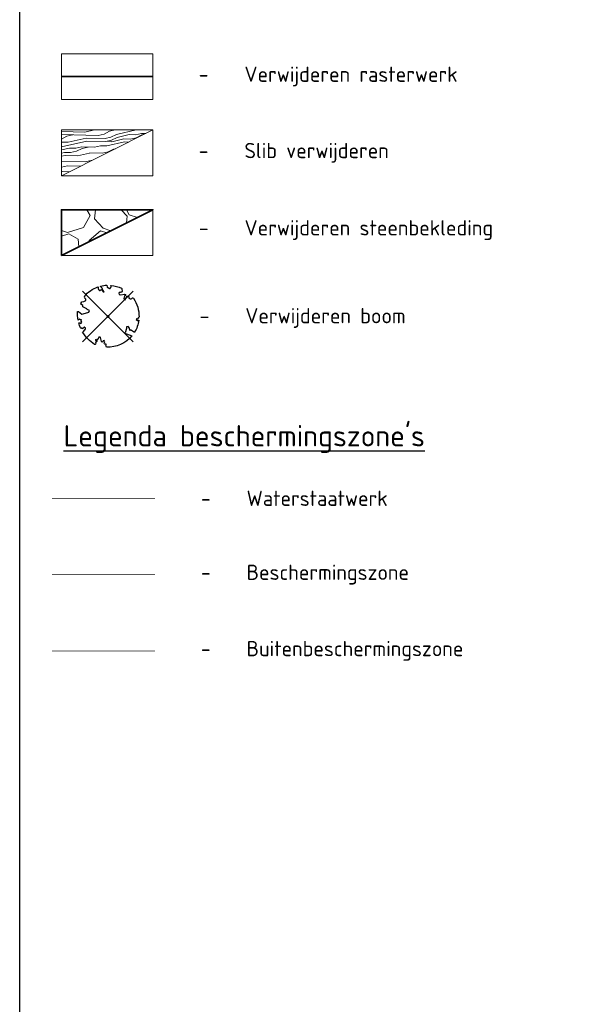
# Model space of a CAD drawing. Header units: metres. Extents: x 173015 to 189682, y 346605 to 348504.
# Tile 58 of 212: x 188024 to 188117, y 347799 to 347960. Entities that reach past the tile are written whole.
import ezdxf

# ---------------------------------------------------------------- set-up
doc = ezdxf.new("R2010")
doc.units = ezdxf.units.M
doc.linetypes.add('CENTRE', pattern=[50, 31.25, -6.25, 6.25, -6.25])
for name, color, linetype in [('beschermingszone binnenkant', 170, 'CENTRE'), ('buitenbeschermingszone binnenkant', 14, 'CENTRE'), ('waterstaatswerk', 2, 'CENTRE')]:
    doc.layers.add(name, color=color, linetype=linetype)
for name, color, linetype, lineweight in [('N-WA-GW-GROND_KLEI-A', 41, 'Continuous', 18), ('N-WA-OB-BEKLEDING-STEEN-A', 22, 'Continuous', 13), ('N-WA-OB-BEKLEDING_STEEN-G', 30, 'Continuous', 35), ('V-WA-GR-BOOM-S', 10, 'Continuous', 25), ('V-WA-GW-GROND_SLIB-A', 32, 'Continuous', 18), ('V01-WA-IE-TERREINAFSCHEIDING_KUNSTMATIG_RASTERHEKWERK-G', 20, 'IE-TERREINAFSCHEIDING-KUNSTMATIG-OPEN-V', 35), ('X-XX-AL-LEGENDA-G', 7, 'Continuous', 18), ('X-XX-AL-REFERENTIE-GD', 7, 'Continuous', 25), ('X-XX-AL-T25-1000', 7, 'Continuous', 25)]:
    doc.layers.add(name, color=color, linetype=linetype, lineweight=lineweight)
doc.styles.add('NLCS-ISO', font='NLCS-ISO.ttf', dxfattribs={"height": 1.8})
doc.styles.add('NLCS-ISO-M1000-T25', font='NLCS-ISO.ttf', dxfattribs={"height": 2.5})
doc.linetypes.add('IE-TERREINAFSCHEIDING-KUNSTMATIG-OPEN-V', pattern='A,7,[24,NLCS.SHX,S=0.6,R=0,X=-3.5,Y=0],-1.5,[67,NLCS.SHX,S=0.75,R=0,X=0,Y=0],-1.5', length=10)

# ---------------------------------------------------------------- blocks, each defined once
blk = doc.blocks.new('V-SGR-BOOM_05')
at = {"lineweight": -3}
for p, q in [((-4.15, 4.15), (4.15, -4.15)), ((4.15, 4.15), (-4.15, -4.15))]:
    blk.add_line(p, q, dxfattribs=at)
blk.add_lwpolyline([(0.43, 4.71), (0.44, 4.72), (0.45, 4.73), (0.46, 4.74), (0.47, 4.75), (0.47, 4.75), (0.48, 4.76), (0.49, 4.77), (0.49, 4.78), (0.5, 4.79), (0.51, 4.8), (0.51, 4.82), (0.52, 4.84), (0.52, 4.86), (0.51, 4.88), (0.51, 4.92), (0.48, 5.03, -0.52938), (0.53, 5.1, -0.087139), (2.22, 4.62, -0.372341), (2.28, 4.47), (2.35, 4.12), (2.18, 3.95), (1.99, 3.99), (1.77, 3.82), (1.85, 3.6), (2.09, 3.53), (2.71, 3.67), (2.86, 3.59), (2.85, 3.45), (2.71, 3.36), (2.58, 2.94), (2.74, 2.67), (3.17, 3.35, -0.504641), (3.41, 3.14, 0.331948), (3.54, 2.92, 0.282008), (3.99, 3), (3.96, 2.99, -0.512156), (4.16, 2.98, -0.16076), (5.09, -0.06), (4.98, -0.17), (4.98, -0.29), (4.86, -0.31), (4.88, -0.44), (4.7, -0.38), (4.64, -0.52), (4.86, -0.67), (4.93, -0.72), (5.05, -0.6, -0.106371), (4.34, -2.61), (3.71, -2.2), (3.59, -2.28), (3.51, -1.94), (3.29, -1.67), (3.02, -1.68), (3.03, -1.99), (2.83, -2.68), (2.86, -2.81), (3.01, -2.83), (3.93, -3.18, -0.236298), (-0.23, -5.01, 0.159625), (-0.35, -4.77, 0.350802), (-0.31, -4.53, -0.504641), (-0.6, -4.39), (-0.53, -4.17), (-0.65, -3.96), (-0.8, -3.98), (-0.82, -4.14), (-0.94, -4.21), (-1.08, -4.11), (-1.2, -3.47), (-1.29, -3.38), (-1.52, -3.39), (-1.59, -3.66), (-1.68, -3.69), (-1.77, -3.92), (-2, -3.8, 0.733583), (-1.92, -3.97, -0.861625), (-1.87, -4.13, 0.279978), (-2.04, -4.39), (-2.04, -4.4, -0.827056), (-2.21, -4.58, -0.116774), (-4.15, -2.56), (-4.11, -2.55), (-4.08, -2.54), (-4.06, -2.53), (-4.04, -2.52), (-4.02, -2.51), (-4.01, -2.5), (-4, -2.49), (-3.77, -2.18), (-3.76, -2.17), (-3.76, -2.16), (-3.75, -2.15), (-3.75, -2.14), (-3.75, -2.13), (-3.74, -2.12), (-3.74, -2.11), (-3.74, -2.1), (-3.73, -2.09), (-3.72, -2.07), (-3.71, -2.06), (-3.71, -2.04), (-3.7, -2.02), (-3.69, -2.01), (-3.68, -1.99), (-3.68, -1.97), (-3.67, -1.96), (-3.67, -1.94), (-3.67, -1.93), (-3.67, -1.92), (-3.67, -1.9), (-3.67, -1.89), (-3.67, -1.88), (-3.68, -1.88), (-3.68, -1.87), (-3.69, -1.87), (-3.7, -1.87), (-3.71, -1.87), (-3.72, -1.87), (-3.73, -1.86), (-3.74, -1.86), (-3.75, -1.86), (-3.76, -1.86), (-3.78, -1.85), (-3.79, -1.84), (-3.8, -1.83), (-3.81, -1.83), (-3.83, -1.82), (-3.84, -1.81), (-3.85, -1.8), (-3.87, -1.78), (-3.88, -1.77), (-3.89, -1.76), (-3.91, -1.75), (-4.15, -2.03), (-4.16, -2.01), (-4.17, -2), (-4.18, -1.98), (-4.19, -1.97), (-4.2, -1.95), (-4.22, -1.94), (-4.24, -1.93), (-4.27, -1.92), (-4.32, -1.93), (-4.38, -1.94), (-4.46, -1.97, -0.040997), (-4.79, -1.03), (-4.62, -1.06), (-4.46, -1.16), (-4.38, -1.08), (-4.28, -0.93), (-4.38, -0.78), (-4.32, -0.57), (-4.52, -0.55), (-4.65, -0.42), (-4.89, -0.58, -0.05814), (-4.99, 0.83), (-4.85, 0.8), (-4.3, 0.36), (-4.06, 0.45), (-3.13, 0.69), (-3.05, 1), (-3.41, 1.14), (-3.46, 1.26), (-4.12, 1.58), (-4.14, 1.77), (-4.36, 1.96), (-4.45, 2.14), (-4.3, 2.38), (-3.96, 2.43), (-3.65, 2.63), (-3.65, 2.84), (-3.84, 3.07), (-3.79, 3.16), (-3.86, 3.31, -0.13428), (-1.66, 4.83, -0.541727), (-1.6, 4.78), (-1.61, 4.64), (-1.61, 4.56), (-1.6, 4.51), (-1.58, 4.46), (-1.56, 4.43), (-1.53, 4.41), (-1.51, 4.39), (-1.49, 4.38), (-1.47, 4.36), (-1.45, 4.34), (-1.43, 4.32), (-1.41, 4.31), (-1.4, 4.3), (-1.38, 4.28), (-1.36, 4.28), (-1.35, 4.27), (-1.33, 4.27), (-1.31, 4.28), (-1.29, 4.28), (-1.27, 4.29), (-1.25, 4.31), (-1.23, 4.32), (-1.21, 4.33), (-1.19, 4.34), (-1.17, 4.34), (-1.15, 4.35), (-1.13, 4.35), (-1.11, 4.35), (-1.09, 4.36), (-1.07, 4.36), (-1.05, 4.36), (-1.03, 4.37), (-1.01, 4.38), (-1, 4.39), (-0.99, 4.41), (-0.97, 4.42), (-0.96, 4.32), (-0.94, 4.3), (-0.83, 4.12), (-0.61, 4), (-0.93, 4.51), (-0.92, 4.52), (-0.92, 4.54), (-0.92, 4.55), (-0.92, 4.57), (-0.92, 4.58), (-0.93, 4.6), (-0.94, 4.61), (-0.95, 4.63), (-0.97, 4.65), (-0.99, 4.67), (-1.02, 4.69), (-1.05, 4.72), (-1.08, 4.75), (-1.12, 4.79), (-1.2, 4.9, -0.543104), (-1.17, 4.98, -0.046766), (-0.23, 5.12, -0.385168), (-0.18, 5.07), (-0.15, 4.88), (-0.14, 4.82), (-0.12, 4.78), (-0.1, 4.75), (-0.09, 4.74), (-0.07, 4.73), (-0.05, 4.73), (-0.03, 4.73), (-0.01, 4.72), (0.01, 4.72), (0.03, 4.72), (0.04, 4.71), (0.06, 4.7), (0.08, 4.7), (0.09, 4.69), (0.11, 4.68), (0.12, 4.67), (0.14, 4.67), (0.15, 4.66), (0.17, 4.65), (0.18, 4.65), (0.19, 4.64), (0.2, 4.63), (0.21, 4.62), (0.22, 4.61), (0.23, 4.6), (0.23, 4.59), (0.24, 4.58), (0.24, 4.58), (0.25, 4.57), (0.25, 4.56), (0.26, 4.56), (0.27, 4.56), (0.28, 4.56), (0.29, 4.56), (0.3, 4.57), (0.31, 4.57), (0.32, 4.58), (0.34, 4.59), (0.35, 4.6), (0.36, 4.62), (0.37, 4.63), (0.38, 4.64), (0.39, 4.66), (0.4, 4.67), (0.41, 4.69), (0.42, 4.7)], format="xyb", close=True)
blk.add_circle((0, 0), 0.15)

msp = doc.modelspace()

# ---------------------------------------------------------------- hatches: boundary and pattern name
at = {"layer": 'N-WA-OB-BEKLEDING-STEEN-A'}
h = msp.add_hatch(dxfattribs=at)
h.set_pattern_fill('AVH-BESTORTING_01', color=256, pattern_type=2)
h.set_pattern_definition([(342.742, (188079.196, 347933.319), (5.398, 9.774), [2.7272, -10.9194]), (17.258, (188068.769, 347936.558), (5.398, 9.774), [2.7272, -16.572]), (61.09, (188071.373, 347937.367), (-13.032, 4.0486), [2.2313, -8.934]), (118.911, (188080.085, 347925.497), (-5.398, -9.7741), [2.2313, -13.559]), (162.742, (188071.373, 347941.274), (-5.398, -9.774), [2.7272, -10.9194]), (197.258, (188068.769, 347942.083), (-5.398, -9.774), [2.7272, -16.572]), (241.09, (188066.164, 347941.275), (13.032, -4.0486), [2.2313, -8.934]), (298.911, (188070.484, 347949.0945), (5.398, 9.7741), [2.2313, -13.559]), (342.742, (188052.798, 347947.546), (-7.634, 13.8224), [2.434, -11.2122]), (40.852, (188038.9287, 347917.5023), (5.398, 9.774), [2.447, -36.1913]), (84.587, (188056.9734, 347948.425), (-2.2359, 23.59645), [2.9716, -30.548]), (118.911, (188070.284, 347947.32), (-13.032, 4.0486), [2.9575, -12.833]), (162.742, (188055.824, 347953.972), (7.6339, -13.8224), [2.4484, -11.1975]), (40.85, (188035.445, 347923.78), (5.398, 9.774), [2.441, -36.1972]), (84.587, (188051.3596, 347950.1507), (-5.398, -9.77407), [2.9647, -30.5553]), (298.91, (188051.36, 347950.151), (13.032, -4.0486), [2.9753, -12.8153]), (26.669, (188026.8112, 347929.1673), (-18.42996, -5.72553), [1.8275, -45.4613]), (84.587, (188057.67, 347955.2573), (-5.398, -9.77407), [1.8319, -31.6878]), (131.7624, (188042.575, 347984.726), (-20.66604, 17.87101), [2.4466, -40.0428]), (162.74, (188026.987, 347933.633), (-5.398, -9.774), [1.9694, -11.677]), (26.669, (188023.4715, 347933.3957), (-18.42996, -5.72553), [1.8297, -45.459]), (84.587, (188052.508, 347956.6686), (-5.398, -9.77407), [2.0094, -31.5103]), (131.7624, (188038.6384, 347982.7473), (-20.66604, 17.87101), [2.0994, -40.39]), (342.742, (188053.906, 347955.103), (5.398, 9.774), [2.2313, -11.415]), (50.2416, (188056.2652, 347935.9276), (5.3979, 9.7739), [2.1713, -68.8472]), (95.413, (188057.6537, 347937.597), (-7.6339, 13.8224), [1.9056, -21.7966]), (150.939, (188029.1743, 347971.187), (-13.03193, 4.04858), [1.7556, -51.7047]), (197.258, (188055.939, 347940.3464), (13.032, -4.0485), [2.2316, -17.0672]), (50.242, (188052.3284, 347937.9057), (5.3979, 9.7739), [2.3138, -68.7047]), (95.413, (188052.492, 347936.178), (-7.6339, 13.8224), [1.7353, -21.967]), (150.939, (188025.8346, 347966.959), (-13.03193, 4.04858), [1.8788, -51.5816]), (17.258, (188054.134, 347935.2654), (-13.032, 4.0485), [2.2313, -17.0675])])
h.paths.add_polyline_path([(188030.8962, 347921.3279), (188045.8962, 347928.8279), (188030.8962, 347928.8279)])
at = {"layer": 'V-WA-GW-GROND_SLIB-A'}
h = msp.add_hatch(dxfattribs=at)
h.set_pattern_fill('AGW-GROND_SLIB', color=256, angle=-83.63, pattern_type=2)
h.set_pattern_definition([(192.74, (183290.883, 347479.253), (2.205272, -9.753808), [2, -3, 1, -4]), (192.74, (183284.111, 347477.465), (2.205272, -9.753808), [2, -8]), (192.74, (183285.196, 347477.198), (2.205272, -9.753808), [1, -9]), (192.74, (183290.616, 347478.167), (2.205272, -9.753808), [0.5, -7, 0.5, -2]), (192.74, (183287.312, 347476.908), (2.205272, -9.753808), [2, -3, 0.5, -45]), (192.74, (183289.806, 347477.215), (2.205272, -9.753808), [1.5, -8.5]), (192.74, (183287.423, 347476.42), (2.205272, -9.753808), [3, -7]), (192.74, (183290.404, 347476.838), (2.205272, -9.753808), [2, -8]), (192.74, (183331.214, 347278.197), (2.205272, -9.753808), [5, -5]), (192.74, (183289.594, 347475.886), (2.205272, -9.753808), [1, -3, 2, -4]), (192.74, (183282.821, 347474.098), (2.205272, -9.753808), [2, -8]), (192.74, (183284.827, 347474.295), (2.205272, -9.753808), [1, -9]), (192.74, (183286.833, 347474.493), (2.205272, -9.753808), [1, -9]), (192.74, (183291.765, 347475.351), (2.205272, -9.753808), [2, -8]), (192.74, (183286.943, 347474.005), (2.205272, -9.753808), [2, -8]), (192.74, (183287.054, 347473.517), (2.205272, -9.753808), [2, -2, 2, -4]), (192.74, (183289.115, 347473.471), (2.205272, -9.753808), [1, -5, 2, -2]), (192.74, (183287.219, 347472.786), (2.205272, -9.753808), [3, -7]), (192.74, (183287.329, 347472.298), (2.205272, -9.753808), [2, -8]), (192.74, (183291.286, 347472.936), (2.205272, -9.753808), [3, -4, 1, -2]), (192.74, (183291.396, 347472.449), (2.205272, -9.753808), [5, -5]), (192.74, (183285.599, 347470.882), (2.205272, -9.753808), [1, -9]), (192.74, (183288.58, 347471.299), (2.205272, -9.753808), [2, -8]), (192.74, (183290.586, 347471.497), (2.205272, -9.753808), [1, -4, 1, -4]), (192.74, (183291.617, 347471.473), (2.205272, -9.753808), [1, -3, 2, -4]), (192.74, (183289.721, 347470.788), (2.205272, -9.753808), [1, -5, 1, -3]), (192.74, (183287.826, 347470.103), (2.205272, -9.753808), [3, -7]), (192.74, (183291.837, 347470.498), (2.205272, -9.753808), [2, -8]), (192.74, (183287.016, 347469.151), (2.205272, -9.753808), [1, -9]), (192.74, (183285.12, 347468.467), (2.205272, -9.753808), [1, -9]), (206.776243, (183284.2208, 347476.9778), (-9.7538082, -2.205272), [1.03, -40.201055]), (206.776243, (183283.7416, 347474.5627), (-9.7538082, -2.205272), [1.03, -40.201055]), (206.776243, (183286.0402, 347468.931), (-9.7538082, -2.205272), [1.03, -40.201055]), (206.776243, (183288.1393, 347473.2502), (-9.7538082, -2.205272), [1.03, -40.201055]), (206.776243, (183286.5193, 347471.346), (-9.7538082, -2.205272), [1.03, -40.201055]), (206.776243, (183285.3786, 347471.857), (-9.7538082, -2.205272), [1.03, -40.201055]), (206.776243, (183290.6414, 347471.2528), (-9.7538082, -2.205272), [1.03, -40.201055]), (206.776243, (183286.6296, 347470.8583), (-9.7538082, -2.205272), [1.03, -40.201055]), (206.776243, (183283.8519, 347474.075), (-9.7538082, -2.205272), [2.06, -39.171055]), (206.776243, (183284.9926, 347473.564), (-9.7538082, -2.205272), [2.06, -39.171055]), (206.776243, (183285.103, 347473.0763), (-9.7538082, -2.205272), [2.06, -39.171055]), (358.703757, (183287.3123, 347476.9078), (9.7538082, 2.205272), [1.03, -2.06, 1.03, -37.111055]), (358.703757, (183289.594, 347475.8858), (9.7538082, 2.205272), [1.03, -40.201055]), (358.703757, (183290.5863, 347471.4966), (9.7538082, 2.205272), [2.06, -39.171055]), (26.776243, (183284.1105, 347477.4655), (9.7538082, 2.205272), [1.03, -40.201055]), (178.703757, (183282.1598, 347477.0244), (-9.7538082, -2.205272), [1.03, -40.201055]), (178.703757, (183285.8578, 347474.2722), (-9.7538082, -2.205272), [1.03, -40.201055]), (178.703757, (183284.293, 347472.1242), (-9.7538082, -2.205272), [1.03, -40.201055]), (178.703757, (183288.3598, 347472.2748), (-9.7538082, -2.205272), [1.03, -40.201055]), (178.703757, (183289.611, 347471.276), (-9.7538082, -2.205272), [1.03, -40.201055]), (178.703757, (183288.7458, 347470.5679), (-9.7538082, -2.205272), [1.03, -40.201055]), (178.703757, (183288.3598, 347472.2748), (-9.7538082, -2.205272), [1.03, -40.201055]), (178.703757, (183285.7645, 347470.1501), (-9.7538082, -2.205272), [4.12, -37.111055]), (178.703757, (183290.1282, 347478.057), (-9.7538082, -2.205272), [4.12, -37.111055]), (178.703757, (183289.3182, 347477.105), (-9.7538082, -2.205272), [4.12, -37.111055]), (178.703757, (183288.453, 347476.3968), (-9.7538082, -2.205272), [1.03, -2.06, 2.06, -36.081055]), (178.703757, (183288.6185, 347475.6653), (-9.7538082, -2.205272), [2.06, -2.06, 2.06, -35.051055]), (178.703757, (183289.8144, 347474.9104), (-9.7538082, -2.205272), [4.12, -37.111055]), (178.703757, (183290.9552, 347474.3994), (-9.7538082, -2.205272), [4.12, -37.111055]), (178.703757, (183291.0655, 347473.9117), (-9.7538082, -2.205272), [4.12, -37.111055]), (178.703757, (183284.8994, 347469.442), (-9.7538082, -2.205272), [1.03, -40.201055]), (178.70377, (183284.1445, 347468.246), (-9.7538078, -2.2052739), [2.06, -39.171055]), (178.70377, (183289.8865, 347470.0569), (-9.7538078, -2.2052739), [2.06, -39.171055]), (178.70376, (183288.9323, 347478.812), (-9.7538082, -2.2052722), [4.12, -37.111055]), (178.70376, (183284.6237, 347470.6611), (-9.7538082, -2.2052722), [3.09, -38.141055]), (178.70376, (183283.483, 347471.1721), (-9.7538082, -2.2052722), [6.18, -35.051055])])
h.paths.add_polyline_path([(188045.8962, 347941.8978), (188030.8962, 347934.3978), (188030.8962, 347941.8978)])

# ---------------------------------------------------------------- linework, layer by layer
at = {"layer": 'beschermingszone binnenkant', "ltscale": 0.25, "const_width": 0.1, "flags": 128}
msp.add_lwpolyline([(188046.2514, 347869.0474), (188029.356, 347869.0474)], dxfattribs=at)
at = {"layer": 'buitenbeschermingszone binnenkant', "ltscale": 0.25, "const_width": 0.1, "flags": 128}
msp.add_lwpolyline([(188046.2514, 347856.5474), (188029.356, 347856.5474)], dxfattribs=at)
at = {"layer": 'N-WA-GW-GROND_KLEI-A', "transparency": 33554623, "flags": 128}
msp.add_lwpolyline([(188045.8962, 347941.8978), (188030.8962, 347934.3978), (188030.8962, 347941.8978), (188045.8962, 347941.8978)], dxfattribs=at)
at = {"layer": 'N-WA-OB-BEKLEDING_STEEN-G', "flags": 128}
msp.add_lwpolyline([(188030.8962, 347921.3279), (188045.8962, 347928.8279), (188030.8962, 347928.8279), (188030.8962, 347921.3279)], dxfattribs=at)
at = {"layer": 'V01-WA-IE-TERREINAFSCHEIDING_KUNSTMATIG_RASTERHEKWERK-G'}
msp.add_line((188030.8962, 347950.6478), (188045.8962, 347950.6478), dxfattribs=at)
at = {"layer": 'waterstaatswerk', "color": 50, "ltscale": 0.25, "const_width": 0.1, "flags": 128}
msp.add_lwpolyline([(188046.2514, 347881.5474), (188029.356, 347881.5474)], dxfattribs=at)
at = {"layer": 'X-XX-AL-LEGENDA-G', "flags": 128}
for points in [[(188030.8962, 347954.3978), (188030.8962, 347946.8978), (188045.8962, 347946.8978), (188045.8962, 347954.3978), (188030.8962, 347954.3978)], [(188030.8962, 347941.8978), (188030.8962, 347934.3978), (188045.8962, 347934.3978), (188045.8962, 347941.8978), (188030.8962, 347941.8978)], [(188030.8962, 347928.8279), (188030.8962, 347921.3279), (188045.8962, 347921.3279), (188045.8962, 347928.8279), (188030.8962, 347928.8279)]]:
    msp.add_lwpolyline(points, dxfattribs=at)
at = {"layer": 'X-XX-AL-REFERENTIE-GD'}
msp.add_lwpolyline([(188024.0609, 348123.1388), (188209.4675, 348123.1388), (188209.4675, 347476.9403), (188024.0609, 347476.9403)], close=True, dxfattribs=at)

# ---------------------------------------------------------------- block references
at = {"layer": 'V-WA-GR-BOOM-S'}
msp.add_blockref('V-SGR-BOOM_05', (188038.5326, 347911.3416), dxfattribs=at)

# ---------------------------------------------------------------- texts
at = {"layer": 'X-XX-AL-T25-1000'}
for s, width, insert, char_height, attachment_point, style in [('\\pxi-3,l4,t4;-^IVerwijderen rasterwerk', 64.295076, (188050.8962, 347950.6478), 2.5, 4, 'NLCS-ISO-M1000-T25'), ('\\pxi-3,l4,t4;-^ISlib verwijderen', 64.295076, (188050.8962, 347938.1478), 2.5, 4, 'NLCS-ISO-M1000-T25'), ('\\pxi-3,l4,t4;-^IVerwijderen steenbekleding', 64.295076, (188050.9127, 347925.4945), 2.5, 4, 'NLCS-ISO-M1000-T25'), ('\\pxi-3,l4,t4;-^IVerwijderen boom', 72.580602, (188051.0326, 347911.0861), 2.5, 4, 'NLCS-ISO-M1000-T25'), ("{\\LLegenda beschermingszone's}", 223.956805, (188031.2514, 347893.5474), 3.5, 1, 'NLCS-ISO'), ('\\pxi-3,l4,t4;-^IWaterstaatwerk', 64.295076, (188051.2514, 347881.5474), 2.5, 4, 'NLCS-ISO-M1000-T25'), ('\\pxi-3,l4,t4;-^IBeschermingszone', 72.580602, (188051.2514, 347869.0474), 2.5, 4, 'NLCS-ISO-M1000-T25'), ('\\pxi-3,l4,t4;-^IBuitenbeschermingszone', 72.580602, (188051.2514, 347856.5474), 2.5, 4, 'NLCS-ISO-M1000-T25')]:
    msp.add_mtext_dynamic_manual_height_columns(s, width=width, gutter_width=12.5, heights=[0], dxfattribs=dict(at, insert=insert, char_height=char_height, attachment_point=attachment_point, style=style))

doc.saveas('drawing.dxf')
